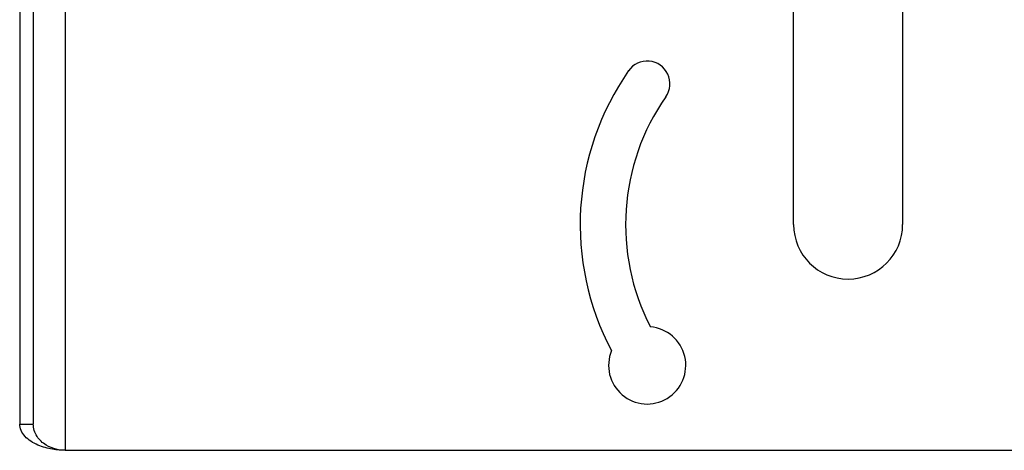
# Model space of a CAD drawing. Header units: millimetres. Extents: x -103 to 103, y 0 to 140.
# Tile 1 of 23: x -91 to 17, y 0 to 47. Entities that reach past the tile are written whole.
import ezdxf

# ---------------------------------------------------------------- set-up
doc = ezdxf.new("R2010")
doc.units = ezdxf.units.MM

msp = doc.modelspace()

# ---------------------------------------------------------------- linework, layer by layer
at = {"color": 7, "linetype": 'Continuous', "lineweight": 25}
for p, q in [((-91.2, 95.4), (-91.2, 2.89)), ((-89.7, 95.4), (-89.7, 2.89)), ((-86.2, 49.65), (-86.2, 0)), ((-6, 24.83), (-6, 49.65)), ((6, 49.65), (6, 24.83)), ((-91.2, 2.89), (-89.7, 2.89)), ((-86.2, 0), (86.2, 0))]:
    msp.add_line(p, q, dxfattribs=at)
for centre, radius, start, end in [((-22.12, 40.31), 2.5, 325, 145), ((0, 24.83), 29.5, 145, 208.0182), ((0, 24.83), 24.5, 145, 207.3378), ((0, 24.83), 6, 180, 0), ((-22.12, 9.34), 4.25, 157.4637, 85.2301)]:
    msp.add_arc(centre, radius, start, end, dxfattribs=at)
for points, knots in [([(-86.2, 0), (-86.62, 0), (-87.09, 0.03), (-87.86, 0.16), (-88.12, 0.22), (-88.66, 0.37), (-88.93, 0.46), (-89.47, 0.69), (-89.73, 0.83), (-90.21, 1.15), (-90.43, 1.33), (-90.8, 1.73), (-90.95, 1.95), (-91.15, 2.41), (-91.2, 2.65), (-91.2, 2.89)], [0, 0, 0, 0, 0.25, 0.25, 0.375, 0.375, 0.5, 0.5, 0.625, 0.625, 0.75, 0.75, 0.875, 0.875, 1, 1, 1, 1]), ([(-86.2, 0), (-86.49, 0), (-86.82, 0.03), (-87.54, 0.2), (-87.93, 0.35), (-88.49, 0.69), (-88.67, 0.83), (-89.01, 1.15), (-89.16, 1.33), (-89.42, 1.73), (-89.52, 1.95), (-89.66, 2.41), (-89.7, 2.65), (-89.7, 2.89)], [0, 0, 0, 0, 0.25, 0.25, 0.5, 0.5, 0.625, 0.625, 0.75, 0.75, 0.875, 0.875, 1, 1, 1, 1])]:
    msp.add_open_spline(points, degree=3, knots=knots, dxfattribs=at)

doc.saveas('drawing.dxf')
